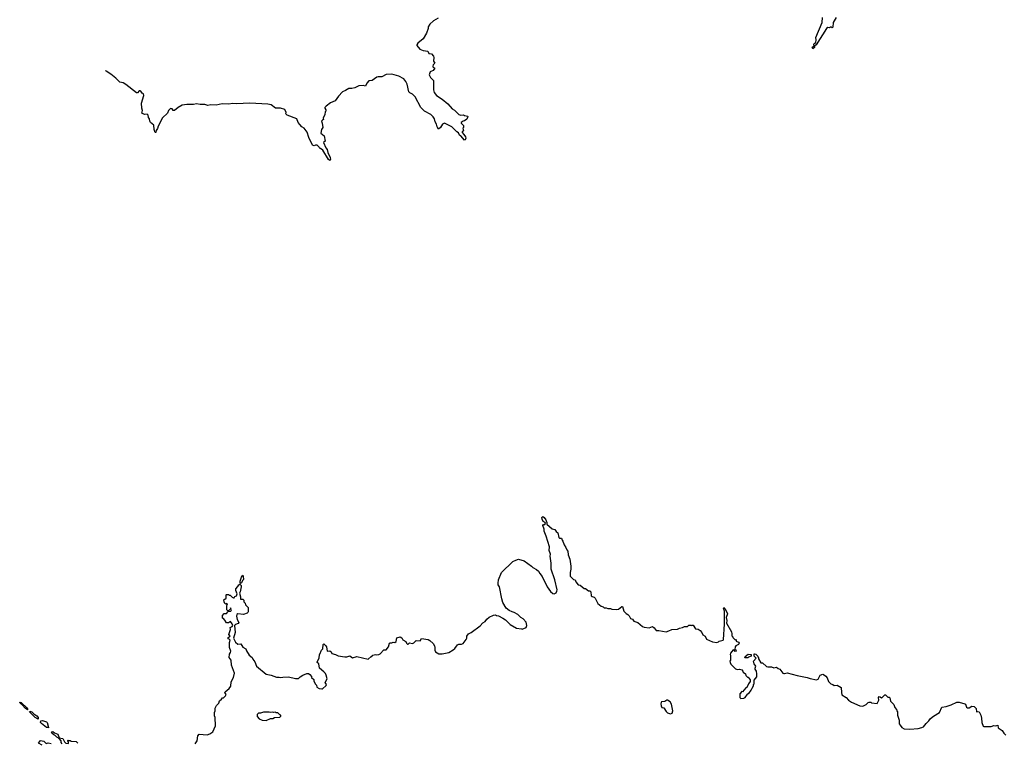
# Model space of a CAD drawing. Extents: x 2528690 to 2677062, y 911844 to 1023253.
# Tile 10 of 145: x 2539685 to 2553500, y 945292 to 955436. Entities that reach past the tile are written whole.
import ezdxf

# ---------------------------------------------------------------- set-up
doc = ezdxf.new("R2010")
doc.units = 0

msp = doc.modelspace()

# ---------------------------------------------------------------- linework, layer by layer
at = {"layer": '0CON10XD'}
for points in [[(2545555, 955459), (2545489, 955421), (2545439, 955375), (2545417, 955335), (2545416, 955315), (2545394, 955246), (2545345, 955167), (2545273, 955107), (2545257, 955085), (2545257, 955075), (2545301, 955021), (2545345, 955003), (2545410, 954995), (2545425, 954962), (2545465, 954958), (2545490, 954925), (2545497, 954905), (2545492, 954855), (2545508, 954825), (2545485, 954802), (2545480, 954785), (2545484, 954774), (2545510, 954755), (2545485, 954723), (2545446, 954704), (2545431, 954665), (2545447, 954627), (2545489, 954585), (2545489, 954455), (2545500, 954415), (2545532, 954372), (2545615, 954320), (2545692, 954255), (2545752, 954185), (2545785, 954170), (2545845, 954108), (2545875, 954098), (2545912, 954102), (2545925, 954092), (2545972, 954082), (2545970, 954065), (2545957, 954043), (2545925, 954018), (2545905, 954012), (2545880, 953995), (2545880, 953985), (2545910, 953955), (2545910, 953925), (2545902, 953915), (2545912, 953878), (2545894, 953866), (2545892, 953855), (2545919, 953829), (2545942, 953792), (2545943, 953775), (2545936, 953754), (2545925, 953748), (2545876, 953806), (2545858, 953818), (2545840, 953850), (2545818, 953865)], [(2551140, 955465), (2551098, 955395), (2551095, 955330), (2551085, 955320), (2551075, 955330), (2551055, 955330), (2551045, 955320), (2551025, 955328), (2551005, 955313), (2550862, 955085), (2550837, 955065), (2550839, 955045), (2550815, 955030), (2550806, 955045), (2550808, 955055), (2550832, 955068), (2550826, 955095), (2550831, 955105), (2550855, 955118), (2550859, 955155), (2550854, 955186), (2550944, 955395), (2550950, 955465)], [(2545818, 953865), (2545746, 953936), (2545645, 953986), (2545618, 953972), (2545588, 953925), (2545562, 953902), (2545544, 953934), (2545534, 953974), (2545514, 954005), (2545504, 954045), (2545486, 954075), (2545455, 954108), (2545367, 954155), (2545314, 954204), (2545235, 954355), (2545195, 954391), (2545160, 954410), (2545146, 954426), (2545122, 954532), (2545105, 954570), (2545077, 954607), (2545006, 954646), (2544905, 954673), (2544825, 954668), (2544765, 954637), (2544715, 954637), (2544695, 954630), (2544630, 954585), (2544585, 954577), (2544555, 954547), (2544535, 954503), (2544505, 954513), (2544445, 954509), (2544385, 954482), (2544345, 954470), (2544305, 954473), (2544258, 954442), (2544215, 954424), (2544157, 954363), (2544112, 954298), (2544045, 954273), (2543983, 954225), (2543968, 954205), (2543968, 954195), (2543982, 954175), (2543982, 954155), (2543973, 954145), (2543968, 954105), (2543943, 954057), (2543950, 954035), (2543935, 954030), (2543920, 954015), (2543930, 953985), (2543938, 953925), (2543918, 953895), (2543912, 953845), (2543955, 953810), (2543970, 953735), (2543950, 953715), (2543979, 953639), (2544001, 953615), (2544008, 953575), (2544042, 953505), (2544047, 953475), (2544042, 953465), (2544035, 953461), (2544016, 953475), (2543937, 953605), (2543905, 953630), (2543895, 953630), (2543888, 953648), (2543860, 953675), (2543835, 953678), (2543815, 953668), (2543795, 953678), (2543740, 953785), (2543720, 953860), (2543677, 953917), (2543646, 953936), (2543616, 953966), (2543590, 953995), (2543575, 954048), (2543437, 954097), (2543420, 954115), (2543422, 954135), (2543406, 954176), (2543345, 954197), (2543275, 954198), (2543212, 954241), (2543165, 954254), (2542915, 954264), (2542725, 954255), (2542675, 954263), (2542615, 954250), (2542524, 954256), (2542440, 954240), (2542369, 954241), (2542325, 954233), (2542283, 954247), (2542215, 954246), (2542165, 954258), (2542122, 954248), (2542029, 954249), (2541965, 954239), (2541909, 954205), (2541855, 954163), (2541840, 954165), (2541825, 954186), (2541805, 954191), (2541798, 954188), (2541775, 954162), (2541757, 954125), (2541690, 954060), (2541628, 953945), (2541619, 953911), (2541599, 953885), (2541596, 953855), (2541585, 953857), (2541572, 953895), (2541565, 953960), (2541522, 953995), (2541512, 954015), (2541508, 954048), (2541490, 954065), (2541488, 954098), (2541475, 954110), (2541435, 954108), (2541400, 954125), (2541407, 954165), (2541398, 954195), (2541394, 954265), (2541429, 954375), (2541423, 954395), (2541405, 954407), (2541385, 954436), (2541375, 954441), (2541362, 954438), (2541337, 954413), (2541325, 954413), (2541175, 954527), (2541135, 954550), (2541089, 954559), (2541036, 954616), (2540965, 954672), (2540898, 954715), (2540887, 954726)], [(2542515, 945910), (2542532, 945928), (2542545, 945930), (2542572, 945955), (2542580, 945975), (2542564, 946004), (2542568, 946015), (2542622, 946058), (2542646, 946094), (2542650, 946155), (2542684, 946216), (2542697, 946275), (2542656, 946385), (2542652, 946455), (2542624, 946494), (2542628, 946542), (2542642, 946565), (2542646, 946585), (2542629, 946635), (2542630, 946705), (2542637, 946737), (2542625, 946750), (2542610, 946755), (2542610, 946775), (2542638, 946792), (2542620, 946815), (2542642, 946885), (2542638, 946915), (2542665, 946930), (2542676, 946945), (2542668, 946968), (2542645, 947000), (2542615, 946982), (2542585, 946982), (2542565, 947020), (2542545, 947040), (2542530, 947045), (2542532, 947085), (2542555, 947110), (2542585, 947110), (2542612, 947138), (2542647, 947143), (2542658, 947165), (2542645, 947190), (2542638, 947172), (2542618, 947152), (2542605, 947150), (2542592, 947162), (2542590, 947225), (2542598, 947232), (2542600, 947245), (2542585, 947250), (2542575, 947240), (2542565, 947250), (2542553, 947273), (2542550, 947305), (2542582, 947328), (2542580, 947375), (2542585, 947380), (2542615, 947380), (2542625, 947370), (2542638, 947368), (2542665, 947340), (2542685, 947332), (2542695, 947332), (2542702, 947348), (2542725, 947358), (2542738, 947385), (2542718, 947435), (2542718, 947455), (2542745, 947490), (2542758, 947512), (2542775, 947522), (2542792, 947502), (2542794, 947485), (2542780, 947415), (2542768, 947395), (2542782, 947345), (2542783, 947313), (2542815, 947310), (2542828, 947298), (2542830, 947275), (2542850, 947255), (2542852, 947232), (2542890, 947195), (2542890, 947135), (2542888, 947125), (2542875, 947118), (2542825, 947099), (2542745, 947109), (2542730, 947095), (2542727, 947075), (2542738, 947025), (2542760, 946985), (2542749, 946971), (2542711, 946959), (2542700, 946945), (2542709, 946845), (2542686, 946765), (2542715, 946708), (2542745, 946680), (2542788, 946688), (2542815, 946640), (2542858, 946618), (2542865, 946590), (2542907, 946527), (2542948, 946495), (2542955, 946470), (2542983, 946435), (2543007, 946375), (2543145, 946263), (2543215, 946247), (2543289, 946219), (2543325, 946220), (2543345, 946212), (2543375, 946220), (2543455, 946222), (2543555, 946202), (2543595, 946202), (2543618, 946225), (2543657, 946247), (2543715, 946268), (2543735, 946268), (2543758, 946258), (2543778, 946228), (2543780, 946215), (2543810, 946185), (2543813, 946163), (2543835, 946120), (2543850, 946105), (2543855, 946080), (2543885, 946062), (2543925, 946053), (2543935, 946057), (2543985, 946102), (2543988, 946115), (2543972, 946145), (2543998, 946195), (2543987, 946247), (2543975, 946270), (2543953, 946293), (2543890, 946345), (2543880, 946405), (2543860, 946425), (2543860, 946435), (2543887, 946483), (2543890, 946535), (2543898, 946542), (2543920, 946595), (2543940, 946615), (2543943, 946675), (2543953, 946687), (2543978, 946665), (2543988, 946645), (2544000, 946585), (2544035, 946588), (2544053, 946573), (2544065, 946552), (2544115, 946538), (2544155, 946518), (2544245, 946502), (2544275, 946502), (2544315, 946517), (2544355, 946492), (2544415, 946508), (2544575, 946472), (2544615, 946510), (2544625, 946510), (2544640, 946525), (2544675, 946537), (2544695, 946532), (2544725, 946537), (2544745, 946548), (2544795, 946602), (2544826, 946604), (2544860, 946645), (2544872, 946695), (2544885, 946702), (2544905, 946700), (2544925, 946710), (2544950, 946705), (2544965, 946720), (2544975, 946770), (2545025, 946782), (2545045, 946770), (2545063, 946743), (2545105, 946720), (2545112, 946695), (2545125, 946682), (2545135, 946682), (2545155, 946698), (2545195, 946692), (2545215, 946700), (2545248, 946732), (2545305, 946728), (2545325, 946760), (2545415, 946748), (2545440, 946735), (2545485, 946690), (2545505, 946658), (2545512, 946635), (2545508, 946595), (2545518, 946575), (2545564, 946544), (2545615, 946544), (2545705, 946566), (2545767, 946603), (2545789, 946621), (2545826, 946674), (2545847, 946683), (2545885, 946681), (2545905, 946690), (2545948, 946745), (2545957, 946765), (2545960, 946795), (2545983, 946825), (2546020, 946845), (2546145, 946938), (2546185, 946980), (2546215, 946997), (2546238, 947032), (2546271, 947059), (2546335, 947090), (2546362, 947092), (2546375, 947082), (2546405, 947078), (2546465, 947048), (2546502, 947022), (2546568, 946958), (2546655, 946907), (2546726, 946896), (2546736, 946894), (2546793, 946917), (2546802, 946945), (2546791, 946991), (2546748, 947038), (2546717, 947057), (2546675, 947096), (2546625, 947126), (2546595, 947134), (2546554, 947154), (2546512, 947185), (2546464, 947265), (2546449, 947315), (2546416, 947485), (2546400, 947515), (2546398, 947535), (2546403, 947585), (2546444, 947686), (2546605, 947840), (2546645, 947860), (2546685, 947871), (2546765, 947848), (2546865, 947777), (2546884, 947754), (2546938, 947728), (2546966, 947705), (2546982, 947672), (2547018, 947628), (2547087, 947485), (2547135, 947418), (2547165, 947393), (2547185, 947387), (2547210, 947400), (2547223, 947425), (2547224, 947445), (2547193, 947585), (2547142, 947732), (2547141, 947815), (2547126, 947916), (2547131, 947945), (2547116, 947995), (2547117, 948045), (2547074, 948194), (2547043, 948265), (2547042, 948292), (2547023, 948345), (2547035, 948360), (2547055, 948360), (2547062, 948375), (2547060, 948385), (2547029, 948399), (2547014, 948434), (2547013, 948455), (2547025, 948472), (2547046, 948456), (2547066, 948426), (2547080, 948385), (2547080, 948365), (2547155, 948300), (2547195, 948290), (2547211, 948261), (2547234, 948244), (2547248, 948175), (2547257, 948167), (2547287, 948167), (2547295, 948140), (2547308, 948125), (2547323, 948073), (2547350, 948035), (2547360, 948005), (2547378, 947985), (2547382, 947935), (2547402, 947875), (2547417, 947775), (2547417, 947735), (2547408, 947685), (2547410, 947635), (2547455, 947590), (2547480, 947585), (2547490, 947555), (2547520, 947515), (2547547, 947507), (2547603, 947463), (2547625, 947460), (2547665, 947430), (2547685, 947430), (2547700, 947415), (2547705, 947360), (2547715, 947350), (2547745, 947340), (2547760, 947325), (2547795, 947250), (2547843, 947213), (2547870, 947205), (2547885, 947190), (2547915, 947190), (2547935, 947180), (2547975, 947180), (2547995, 947170), (2548065, 947168), (2548085, 947170), (2548135, 947210), (2548145, 947210), (2548160, 947145), (2548195, 947110), (2548218, 947098), (2548235, 947080), (2548255, 947040), (2548285, 947030), (2548300, 947005), (2548360, 946985), (2548425, 946930), (2548445, 946920), (2548515, 946912), (2548565, 946930), (2548585, 946912), (2548613, 946873), (2548653, 946873), (2548755, 946856), (2548795, 946867), (2548835, 946888), (2548915, 946892), (2548943, 946907), (2548987, 946913), (2549015, 946930), (2549055, 946930), (2549075, 946950), (2549095, 946950), (2549105, 946942), (2549115, 946950), (2549135, 946950), (2549165, 946898), (2549205, 946893), (2549233, 946875), (2549256, 946846), (2549272, 946812), (2549304, 946794), (2549322, 946752), (2549406, 946716), (2549465, 946707), (2549490, 946715), (2549500, 946725), (2549555, 946738), (2549559, 946745), (2549573, 946963), (2549572, 947142), (2549560, 947185), (2549565, 947194), (2549585, 947179), (2549615, 947105), (2549597, 947055), (2549605, 947015), (2549602, 946975), (2549670, 946855), (2549679, 946825), (2549678, 946798), (2549690, 946785), (2549690, 946775), (2549722, 946742), (2549738, 946748), (2549740, 946725), (2549769, 946709), (2549778, 946695), (2549770, 946675), (2549733, 946657), (2549722, 946645), (2549720, 946605), (2549735, 946600), (2549740, 946585), (2549725, 946580), (2549708, 946598), (2549695, 946600), (2549660, 946555), (2549652, 946535), (2549660, 946525), (2549660, 946455), (2549650, 946445), (2549653, 946423), (2549665, 946400), (2549730, 946335), (2549755, 946328), (2549785, 946330), (2549815, 946320), (2549830, 946305), (2549835, 946290), (2549870, 946265), (2549875, 946240), (2549895, 946220), (2549908, 946218), (2549932, 946182), (2549932, 946158), (2549910, 946125), (2549888, 946072), (2549875, 946070), (2549828, 946012), (2549815, 946020), (2549790, 945985), (2549790, 945935), (2549805, 945920), (2549845, 945922), (2549865, 945932), (2549895, 945980), (2549905, 945990), (2549915, 945990), (2549950, 946035), (2549960, 946065), (2549980, 946095), (2549980, 946115), (2549990, 946125), (2549990, 946175), (2550030, 946225), (2550030, 946265), (2550022, 946302), (2550003, 946333), (2550004, 946346), (2550012, 946372), (2549988, 946405), (2549980, 946445), (2550020, 946485), (2549990, 946515), (2549990, 946545), (2549995, 946548), (2550015, 946540), (2550040, 946515), (2550040, 946505), (2550050, 946495), (2550050, 946475), (2550082, 946422), (2550108, 946418), (2550165, 946370), (2550183, 946363), (2550235, 946362), (2550265, 946350), (2550305, 946358), (2550325, 946340), (2550349, 946329), (2550394, 946274), (2550405, 946270), (2550415, 946268), (2550455, 946280), (2550595, 946241), (2550735, 946216), (2550775, 946201), (2550865, 946183), (2550887, 946193), (2550915, 946246), (2550955, 946261), (2550965, 946258), (2550997, 946235), (2551015, 946210), (2551035, 946157), (2551065, 946123), (2551095, 946117), (2551115, 946103), (2551155, 946108), (2551213, 946073), (2551214, 946006), (2551221, 945971), (2551282, 945932), (2551316, 945896), (2551355, 945868), (2551475, 945816), (2551514, 945814)], [(2542785, 947530), (2542778, 947538), (2542778, 947565), (2542795, 947622), (2542815, 947650), (2542821, 947635), (2542823, 947587), (2542810, 947575), (2542799, 947541), (2542785, 947530)], [(2549905, 946490), (2549865, 946490), (2549860, 946495), (2549862, 946508), (2549905, 946540), (2549948, 946538), (2549948, 946512), (2549912, 946498), (2549905, 946490)], [(2551514, 945814), (2551562, 945835), (2551590, 945865), (2551605, 945870), (2551625, 945870), (2551635, 945860), (2551715, 945850), (2551738, 945895), (2551737, 945935), (2551745, 945950), (2551760, 945945), (2551775, 945930), (2551786, 945934), (2551825, 945970), (2551835, 945970), (2551865, 945940), (2551885, 945940), (2551895, 945930), (2551902, 945882), (2551950, 945835), (2551963, 945793), (2551987, 945767), (2551990, 945745), (2552000, 945735), (2552002, 945685), (2552026, 945616), (2552027, 945565), (2552037, 945545), (2552064, 945515), (2552095, 945494), (2552175, 945488), (2552292, 945498), (2552345, 945511), (2552365, 945522), (2552405, 945571), (2552443, 945605), (2552465, 945637), (2552506, 945674), (2552590, 945725), (2552625, 945798), (2552685, 945807), (2552755, 945830), (2552835, 945866), (2552866, 945866), (2552947, 945847), (2552955, 945840), (2552970, 945800), (2552985, 945789), (2553005, 945791), (2553045, 945811), (2553075, 945806), (2553093, 945795), (2553105, 945778), (2553112, 945732), (2553125, 945738), (2553145, 945732), (2553172, 945685), (2553182, 945645), (2553183, 945585), (2553205, 945532), (2553215, 945527), (2553315, 945528), (2553351, 945539), (2553383, 945537), (2553410, 945545), (2553415, 945510), (2553469, 945469), (2553494, 945434), (2553522, 945405)], [(2539795, 945759), (2539765, 945780), (2539722, 945832), (2539691, 945855), (2539685, 945870), (2539705, 945863), (2539785, 945790), (2539801, 945765), (2539795, 945759)], [(2542147, 945285), (2542177, 945325), (2542183, 945397), (2542205, 945418), (2542315, 945412), (2542355, 945422), (2542395, 945450), (2542432, 945535), (2542428, 945655), (2542420, 945675), (2542420, 945725), (2542428, 945745), (2542430, 945785), (2542445, 945820), (2542480, 945855), (2542490, 945885), (2542515, 945910)], [(2548815, 945703), (2548840, 945715), (2548848, 945745), (2548829, 945839), (2548813, 945873), (2548775, 945898), (2548765, 945898), (2548735, 945878), (2548692, 945875), (2548684, 945865), (2548680, 945845), (2548684, 945815), (2548695, 945792), (2548725, 945788), (2548756, 945736), (2548775, 945718), (2548815, 945703)], [(2539945, 945630), (2539902, 945652), (2539832, 945725), (2539824, 945735), (2539827, 945743), (2539854, 945735), (2539883, 945703), (2539927, 945677), (2539946, 945655), (2539945, 945630)], [(2543145, 945612), (2543205, 945640), (2543235, 945640), (2543258, 945652), (2543335, 945660), (2543348, 945672), (2543350, 945685), (2543335, 945690), (2543305, 945720), (2543285, 945720), (2543275, 945728), (2543245, 945722), (2543235, 945728), (2543205, 945722), (2543185, 945730), (2543105, 945728), (2543065, 945712), (2543035, 945712), (2543018, 945695), (2543018, 945665), (2543044, 945634), (2543088, 945618), (2543145, 945612)], [(2540090, 945510), (2540085, 945513), (2540063, 945513), (2539991, 945571), (2539979, 945585), (2539982, 945605), (2540005, 945609), (2540063, 945593), (2540071, 945585), (2540090, 945515), (2540090, 945510)], [(2540280, 945285), (2540269, 945305), (2540266, 945325), (2540240, 945360), (2540205, 945376), (2540185, 945403), (2540165, 945409), (2540134, 945435), (2540131, 945445), (2540137, 945453), (2540152, 945455), (2540175, 945437), (2540220, 945420), (2540240, 945370), (2540289, 945359), (2540315, 945310), (2540334, 945294), (2540370, 945290)], [(2540000, 945265), (2539950, 945295), (2539975, 945330), (2540025, 945320), (2540055, 945290), (2540085, 945300), (2540128, 945288)], [(2540370, 945290), (2540370, 945305), (2540360, 945325), (2540365, 945340), (2540372, 945332), (2540395, 945330), (2540405, 945320), (2540477, 945317), (2540502, 945292)]]:
    msp.add_lwpolyline(points, dxfattribs=at)

doc.saveas('drawing.dxf')
